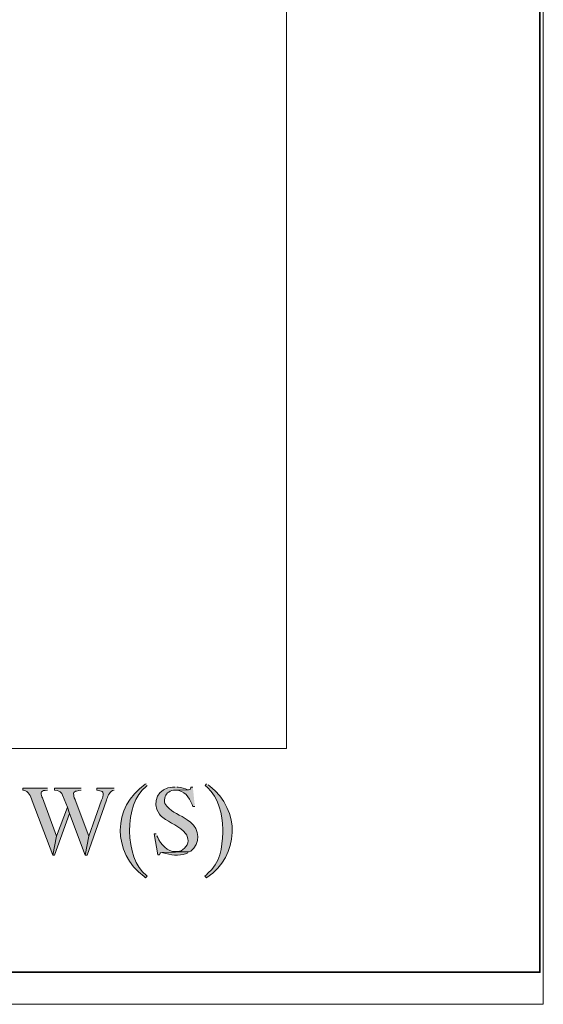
# Model space of a CAD drawing. Header units: inches. Extents: x 1352 to 2050, y -1711 to -1289.
# Tile 21 of 256: x 1620 to 1648, y -1711 to -1659. Entities that reach past the tile are written whole.
import ezdxf

# ---------------------------------------------------------------- set-up
doc = ezdxf.new("R2010")
doc.units = ezdxf.units.IN
doc.header["$MEASUREMENT"] = 0
doc.layers.add('图层 1', color=7, linetype='Continuous')

# ---------------------------------------------------------------- blocks, each defined once
blk = doc.blocks.new('block 4')
at = {"layer": '图层 1', "lineweight": 0}
blk.add_lwpolyline([(1352.197, -1289.051), (1647.55, -1289.051), (1647.55, -1711.067), (1352.197, -1711.067), (1352.197, -1289.051)], dxfattribs=at)
at = {"layer": '图层 1', "color": 250, "lineweight": 5, "true_color": 0x221814}
blk.add_lwpolyline([(1643.49, -1711.057), (1643.511, -1711.057)], dxfattribs=at)
blk = doc.blocks.new('block 5')
at = {"layer": '图层 1', "lineweight": 0}
blk.add_lwpolyline([(1352.197, -1289.051), (1647.55, -1289.051), (1647.55, -1711.067), (1352.197, -1711.067), (1352.197, -1289.051)], dxfattribs=at)
blk = doc.blocks.new('block 7')
at = {"layer": '图层 1', "lineweight": 0}
blk.add_lwpolyline([(1352.197, -1289.051), (1647.55, -1289.051), (1647.55, -1711.067), (1352.197, -1711.067), (1352.197, -1289.051)], dxfattribs=at)
at = {"layer": '图层 1', "color": 250, "lineweight": 35, "true_color": 0x221814}
blk.add_lwpolyline([(1352.374, -1289.228), (1647.374, -1289.228), (1647.374, -1709.386), (1352.374, -1709.386), (1352.374, -1289.228)], dxfattribs=at)
blk = doc.blocks.new('block 8')
at = {"layer": '图层 1', "true_color": 0x221814}
h = blk.add_hatch(color=250, dxfattribs=at)
edge = h.paths.add_edge_path()
edge.add_spline(control_points=[(1626.707, -1699.497), (1626.707, -1699.497), (1626.665, -1699.518), (1626.665, -1699.518), (1624.934, -1700.7), (1624.929, -1703.135), (1626.601, -1704.365), (1626.601, -1704.365), (1626.685, -1704.428), (1626.685, -1704.428), (1626.685, -1704.428), (1626.771, -1704.344), (1626.771, -1704.344), (1626.771, -1704.344), (1626.729, -1704.301), (1626.729, -1704.301), (1625.571, -1703.445), (1625.525, -1700.513), (1626.707, -1699.645), (1626.707, -1699.645), (1626.771, -1699.581), (1626.771, -1699.581)], knot_values=[0, 0, 0, 0, 0.352778, 0.352778, 0.352778, 0.705556, 0.705556, 0.705556, 1.058333, 1.058333, 1.058333, 1.411111, 1.411111, 1.411111, 1.763889, 1.763889, 1.763889, 2.116667, 2.116667, 2.116667, 2.469444, 2.469444, 2.469444, 2.469444], degree=3, periodic=0)
edge.add_line((1626.771, -1699.581), (1626.707, -1699.497))
h = blk.add_hatch(color=250, dxfattribs=at)
edge = h.paths.add_edge_path()
edge.add_spline(control_points=[(1628.231, -1699.666), (1628.231, -1699.666), (1628.104, -1699.666), (1628.104, -1699.666), (1627.369, -1699.691), (1626.948, -1700.467), (1627.406, -1701.084), (1627.406, -1701.084), (1627.447, -1701.147), (1627.447, -1701.147), (1627.447, -1701.147), (1627.511, -1701.211), (1627.511, -1701.211), (1627.511, -1701.211), (1627.596, -1701.274), (1627.596, -1701.274), (1627.909, -1701.517), (1628.529, -1701.776), (1628.781, -1702.099), (1628.781, -1702.099), (1628.845, -1702.184), (1628.845, -1702.184), (1628.845, -1702.184), (1628.866, -1702.269), (1628.866, -1702.269), (1629.014, -1702.552), (1628.802, -1702.871), (1628.548, -1703.01), (1628.548, -1703.01), (1628.464, -1703.031), (1628.464, -1703.031), (1628.464, -1703.031), (1628.357, -1703.053), (1628.357, -1703.053), (1628.357, -1703.053), (1628.252, -1703.053), (1628.252, -1703.053), (1628.252, -1703.053), (1628.972, -1703.073), (1628.972, -1703.073), (1628.972, -1703.073), (1629.056, -1703.031), (1629.056, -1703.031), (1629.547, -1702.654), (1629.545, -1701.864), (1629.035, -1701.507), (1629.035, -1701.507), (1628.866, -1701.38), (1628.866, -1701.38), (1628.866, -1701.38), (1628.76, -1701.317), (1628.76, -1701.317), (1628.323, -1701.042), (1627.969, -1700.957), (1627.702, -1700.534), (1627.702, -1700.534), (1627.68, -1700.449), (1627.68, -1700.449), (1627.68, -1700.449), (1627.68, -1700.343), (1627.68, -1700.343), (1627.683, -1700.084), (1627.832, -1699.942), (1628.062, -1699.856), (1628.062, -1699.856), (1628.146, -1699.835), (1628.146, -1699.835), (1628.146, -1699.835), (1628.252, -1699.835), (1628.252, -1699.835), (1628.252, -1699.835), (1628.929, -1699.814), (1628.929, -1699.814), (1628.929, -1699.814), (1628.887, -1699.814), (1628.887, -1699.814), (1628.779, -1699.748), (1628.531, -1699.688), (1628.4, -1699.666), (1628.4, -1699.666), (1628.316, -1699.666), (1628.316, -1699.666)], knot_values=[0, 0, 0, 0, 0.352778, 0.352778, 0.352778, 0.705556, 0.705556, 0.705556, 1.058333, 1.058333, 1.058333, 1.411111, 1.411111, 1.411111, 1.763889, 1.763889, 1.763889, 2.116667, 2.116667, 2.116667, 2.469444, 2.469444, 2.469444, 2.822222, 2.822222, 2.822222, 3.175, 3.175, 3.175, 3.527778, 3.527778, 3.527778, 3.880556, 3.880556, 3.880556, 4.233333, 4.233333, 4.233333, 4.586111, 4.586111, 4.586111, 4.938889, 4.938889, 4.938889, 5.291667, 5.291667, 5.291667, 5.644444, 5.644444, 5.644444, 5.997222, 5.997222, 5.997222, 6.35, 6.35, 6.35, 6.702778, 6.702778, 6.702778, 7.055556, 7.055556, 7.055556, 7.408333, 7.408333, 7.408333, 7.761111, 7.761111, 7.761111, 8.113889, 8.113889, 8.113889, 8.466667, 8.466667, 8.466667, 8.819444, 8.819444, 8.819444, 9.172222, 9.172222, 9.172222, 9.525, 9.525, 9.525, 9.525], degree=3, periodic=0)
edge.add_line((1628.316, -1699.666), (1628.231, -1699.666))
h = blk.add_hatch(color=250, dxfattribs=at)
edge = h.paths.add_edge_path()
edge.add_spline(control_points=[(1629.162, -1699.666), (1629.162, -1699.666), (1629.078, -1699.666), (1629.078, -1699.666), (1629.078, -1699.666), (1629.056, -1699.687), (1629.056, -1699.687), (1629.056, -1699.687), (1629.035, -1699.772), (1629.035, -1699.772), (1629.035, -1699.772), (1628.93, -1699.814), (1628.93, -1699.814), (1628.93, -1699.814), (1628.252, -1699.835), (1628.252, -1699.835), (1628.252, -1699.835), (1628.273, -1699.835), (1628.273, -1699.835), (1628.695, -1699.835), (1628.988, -1700.206), (1629.12, -1700.576), (1629.12, -1700.576), (1629.162, -1700.682), (1629.162, -1700.682), (1629.162, -1700.682), (1629.268, -1700.682), (1629.268, -1700.682)], knot_values=[0, 0, 0, 0, 0.352778, 0.352778, 0.352778, 0.705556, 0.705556, 0.705556, 1.058333, 1.058333, 1.058333, 1.411111, 1.411111, 1.411111, 1.763889, 1.763889, 1.763889, 2.116667, 2.116667, 2.116667, 2.469444, 2.469444, 2.469444, 2.822222, 2.822222, 2.822222, 3.175, 3.175, 3.175, 3.175], degree=3, periodic=0)
edge.add_line((1629.268, -1700.682), (1629.162, -1699.666))
h = blk.add_hatch(color=250, dxfattribs=at)
edge = h.paths.add_edge_path()
edge.add_spline(control_points=[(1629.882, -1699.497), (1629.882, -1699.497), (1629.818, -1699.581), (1629.818, -1699.581), (1629.818, -1699.581), (1629.924, -1699.687), (1629.924, -1699.687), (1630.526, -1700.239), (1630.729, -1701.097), (1630.728, -1701.888), (1630.728, -1701.888), (1630.728, -1702.058), (1630.728, -1702.058), (1630.721, -1702.828), (1630.578, -1703.681), (1629.946, -1704.195), (1629.946, -1704.195), (1629.882, -1704.28), (1629.882, -1704.28), (1629.882, -1704.28), (1629.797, -1704.344), (1629.797, -1704.344), (1629.797, -1704.344), (1629.882, -1704.428), (1629.882, -1704.428), (1629.882, -1704.428), (1629.904, -1704.407), (1629.904, -1704.407), (1631.609, -1703.292), (1631.679, -1700.856), (1630.051, -1699.623), (1630.051, -1699.623), (1629.967, -1699.56), (1629.967, -1699.56)], knot_values=[0, 0, 0, 0, 0.352778, 0.352778, 0.352778, 0.705556, 0.705556, 0.705556, 1.058333, 1.058333, 1.058333, 1.411111, 1.411111, 1.411111, 1.763889, 1.763889, 1.763889, 2.116667, 2.116667, 2.116667, 2.469444, 2.469444, 2.469444, 2.822222, 2.822222, 2.822222, 3.175, 3.175, 3.175, 3.527778, 3.527778, 3.527778, 3.880556, 3.880556, 3.880556, 3.880556], degree=3, periodic=0)
edge.add_line((1629.967, -1699.56), (1629.882, -1699.497))
h = blk.add_hatch(color=250, dxfattribs=at)
edge = h.paths.add_edge_path()
edge.add_spline(control_points=[(1621.542, -1699.729), (1621.542, -1699.729), (1620.251, -1699.729), (1620.251, -1699.729), (1620.251, -1699.729), (1620.251, -1699.835), (1620.251, -1699.835), (1620.251, -1699.835), (1620.272, -1699.835), (1620.272, -1699.835), (1620.581, -1699.892), (1620.638, -1700.125), (1620.738, -1700.385), (1620.738, -1700.385), (1621.817, -1703.243), (1621.817, -1703.243), (1621.817, -1703.243), (1622.007, -1702.248), (1622.007, -1702.248), (1622.007, -1702.248), (1621.267, -1700.237), (1621.267, -1700.237), (1621.188, -1700.075), (1621.15, -1699.821), (1621.415, -1699.856), (1621.415, -1699.856), (1621.542, -1699.835), (1621.542, -1699.835)], knot_values=[0, 0, 0, 0, 0.352778, 0.352778, 0.352778, 0.705556, 0.705556, 0.705556, 1.058333, 1.058333, 1.058333, 1.411111, 1.411111, 1.411111, 1.763889, 1.763889, 1.763889, 2.116667, 2.116667, 2.116667, 2.469444, 2.469444, 2.469444, 2.822222, 2.822222, 2.822222, 3.175, 3.175, 3.175, 3.175], degree=3, periodic=0)
edge.add_line((1621.542, -1699.835), (1621.542, -1699.729))
for points in [[(1623.299, -1699.729), (1621.902, -1699.729), (1621.902, -1699.835), (1621.923, -1699.835), (1622.051, -1699.856), (1622.135, -1699.878), (1622.199, -1699.92), (1622.22, -1699.941), (1622.283, -1700.004), (1622.325, -1700.089), (1622.58, -1700.724), (1622.685, -1701.062), (1623.511, -1703.243), (1623.702, -1702.248), (1622.982, -1700.343), (1622.982, -1700.322), (1622.939, -1700.237), (1622.918, -1700.153), (1622.918, -1700.089), (1622.897, -1700.004), (1622.918, -1699.962), (1623.003, -1699.878), (1623.066, -1699.878), (1623.173, -1699.856), (1623.299, -1699.835)], [(1622.58, -1700.724), (1622.008, -1702.248), (1621.818, -1703.243), (1621.902, -1703.243), (1622.685, -1701.063)]]:
    blk.add_hatch(color=250, dxfattribs=at).paths.add_polyline_path(points)
h = blk.add_hatch(color=250, dxfattribs=at)
edge = h.paths.add_edge_path()
edge.add_spline(control_points=[(1625.035, -1699.729), (1625.035, -1699.729), (1624.124, -1699.729), (1624.124, -1699.729), (1624.124, -1699.729), (1624.124, -1699.835), (1624.124, -1699.835), (1624.124, -1699.835), (1624.231, -1699.856), (1624.231, -1699.856), (1624.231, -1699.856), (1624.4, -1699.898), (1624.4, -1699.898), (1624.4, -1699.898), (1624.442, -1699.941), (1624.442, -1699.941), (1624.442, -1699.941), (1624.463, -1700.026), (1624.463, -1700.026), (1624.463, -1700.026), (1624.463, -1700.068), (1624.463, -1700.068), (1624.463, -1700.068), (1624.442, -1700.174), (1624.442, -1700.174), (1624.442, -1700.174), (1624.421, -1700.259), (1624.421, -1700.259), (1624.421, -1700.259), (1624.379, -1700.364), (1624.379, -1700.364), (1624.379, -1700.364), (1623.702, -1702.248), (1623.702, -1702.248), (1623.702, -1702.248), (1623.511, -1703.243), (1623.511, -1703.243), (1623.511, -1703.243), (1623.616, -1703.243), (1623.616, -1703.243), (1623.616, -1703.243), (1624.633, -1700.364), (1624.633, -1700.364), (1624.683, -1700.169), (1624.766, -1699.961), (1624.95, -1699.856), (1624.95, -1699.856), (1625.035, -1699.835), (1625.035, -1699.835)], knot_values=[0, 0, 0, 0, 0.352778, 0.352778, 0.352778, 0.705556, 0.705556, 0.705556, 1.058333, 1.058333, 1.058333, 1.411111, 1.411111, 1.411111, 1.763889, 1.763889, 1.763889, 2.116667, 2.116667, 2.116667, 2.469444, 2.469444, 2.469444, 2.822222, 2.822222, 2.822222, 3.175, 3.175, 3.175, 3.527778, 3.527778, 3.527778, 3.880556, 3.880556, 3.880556, 4.233333, 4.233333, 4.233333, 4.586111, 4.586111, 4.586111, 4.938889, 4.938889, 4.938889, 5.291667, 5.291667, 5.291667, 5.644444, 5.644444, 5.644444, 5.644444], degree=3, periodic=0)
edge.add_line((1625.035, -1699.835), (1625.035, -1699.729))
h = blk.add_hatch(color=250, dxfattribs=at)
edge = h.paths.add_edge_path()
edge.add_spline(control_points=[(1627.236, -1702.121), (1627.236, -1702.121), (1627.13, -1702.121), (1627.13, -1702.121), (1627.13, -1702.121), (1627.321, -1703.221), (1627.321, -1703.221), (1627.321, -1703.221), (1627.405, -1703.221), (1627.405, -1703.221), (1627.405, -1703.221), (1627.448, -1703.137), (1627.448, -1703.137), (1627.448, -1703.137), (1627.469, -1703.116), (1627.469, -1703.116), (1627.469, -1703.116), (1627.553, -1703.095), (1627.553, -1703.095), (1627.553, -1703.095), (1628.972, -1703.073), (1628.972, -1703.073), (1628.972, -1703.073), (1628.252, -1703.053), (1628.252, -1703.053), (1627.85, -1703.082), (1627.467, -1702.649), (1627.321, -1702.312), (1627.321, -1702.312), (1627.278, -1702.227), (1627.278, -1702.227)], knot_values=[0, 0, 0, 0, 0.352778, 0.352778, 0.352778, 0.705556, 0.705556, 0.705556, 1.058333, 1.058333, 1.058333, 1.411111, 1.411111, 1.411111, 1.763889, 1.763889, 1.763889, 2.116667, 2.116667, 2.116667, 2.469444, 2.469444, 2.469444, 2.822222, 2.822222, 2.822222, 3.175, 3.175, 3.175, 3.527778, 3.527778, 3.527778, 3.527778], degree=3, periodic=0)
edge.add_line((1627.278, -1702.227), (1627.236, -1702.121))
h = blk.add_hatch(color=250, dxfattribs=at)
edge = h.paths.add_edge_path()
edge.add_spline(control_points=[(1628.972, -1703.073), (1628.972, -1703.073), (1627.553, -1703.095), (1627.553, -1703.095), (1627.553, -1703.095), (1627.596, -1703.116), (1627.596, -1703.116), (1628.024, -1703.246), (1628.389, -1703.292), (1628.824, -1703.158), (1628.824, -1703.158), (1628.908, -1703.116), (1628.908, -1703.116)], knot_values=[0, 0, 0, 0, 0.352778, 0.352778, 0.352778, 0.705556, 0.705556, 0.705556, 1.058333, 1.058333, 1.058333, 1.411111, 1.411111, 1.411111, 1.411111], degree=3, periodic=0)
edge.add_line((1628.908, -1703.116), (1628.972, -1703.073))
at = {"layer": '图层 1', "lineweight": 0}
for points in [[(1352.197, -1289.051), (1647.55, -1289.051), (1647.55, -1711.067), (1352.197, -1711.067), (1352.197, -1289.051)], [(1623.299, -1699.729), (1621.902, -1699.729), (1621.902, -1699.835), (1621.923, -1699.835), (1622.051, -1699.856), (1622.135, -1699.878), (1622.199, -1699.92), (1622.22, -1699.941), (1622.283, -1700.004), (1622.325, -1700.089), (1622.58, -1700.724), (1622.685, -1701.062), (1623.511, -1703.243), (1623.702, -1702.248), (1622.982, -1700.343), (1622.982, -1700.322), (1622.939, -1700.237), (1622.918, -1700.153), (1622.918, -1700.089), (1622.897, -1700.004), (1622.918, -1699.962), (1623.003, -1699.878), (1623.066, -1699.878), (1623.173, -1699.856), (1623.299, -1699.835)], [(1622.58, -1700.724), (1622.008, -1702.248), (1621.818, -1703.243), (1621.902, -1703.243), (1622.685, -1701.063)]]:
    blk.add_lwpolyline(points, dxfattribs=at)
for points, knots in [([(1626.707, -1699.497), (1626.707, -1699.497), (1626.665, -1699.518), (1626.665, -1699.518), (1624.934, -1700.7), (1624.929, -1703.135), (1626.601, -1704.365), (1626.601, -1704.365), (1626.685, -1704.428), (1626.685, -1704.428), (1626.685, -1704.428), (1626.771, -1704.344), (1626.771, -1704.344), (1626.771, -1704.344), (1626.729, -1704.301), (1626.729, -1704.301), (1625.571, -1703.445), (1625.525, -1700.513), (1626.707, -1699.645), (1626.707, -1699.645), (1626.771, -1699.581), (1626.771, -1699.581)], [0, 0, 0, 0, 1, 1, 1, 2, 2, 2, 3, 3, 3, 4, 4, 4, 5, 5, 5, 6, 6, 6, 7, 7, 7, 7]), ([(1628.231, -1699.666), (1628.231, -1699.666), (1628.104, -1699.666), (1628.104, -1699.666), (1627.369, -1699.691), (1626.948, -1700.467), (1627.406, -1701.084), (1627.406, -1701.084), (1627.447, -1701.147), (1627.447, -1701.147), (1627.447, -1701.147), (1627.511, -1701.211), (1627.511, -1701.211), (1627.511, -1701.211), (1627.596, -1701.274), (1627.596, -1701.274), (1627.909, -1701.517), (1628.529, -1701.776), (1628.781, -1702.099), (1628.781, -1702.099), (1628.845, -1702.184), (1628.845, -1702.184), (1628.845, -1702.184), (1628.866, -1702.269), (1628.866, -1702.269), (1629.014, -1702.552), (1628.802, -1702.871), (1628.548, -1703.01), (1628.548, -1703.01), (1628.464, -1703.031), (1628.464, -1703.031), (1628.464, -1703.031), (1628.357, -1703.053), (1628.357, -1703.053), (1628.357, -1703.053), (1628.252, -1703.053), (1628.252, -1703.053), (1628.252, -1703.053), (1628.972, -1703.073), (1628.972, -1703.073), (1628.972, -1703.073), (1629.056, -1703.031), (1629.056, -1703.031), (1629.547, -1702.654), (1629.545, -1701.864), (1629.035, -1701.507), (1629.035, -1701.507), (1628.866, -1701.38), (1628.866, -1701.38), (1628.866, -1701.38), (1628.76, -1701.317), (1628.76, -1701.317), (1628.323, -1701.042), (1627.969, -1700.957), (1627.702, -1700.534), (1627.702, -1700.534), (1627.68, -1700.449), (1627.68, -1700.449), (1627.68, -1700.449), (1627.68, -1700.343), (1627.68, -1700.343), (1627.683, -1700.084), (1627.832, -1699.942), (1628.062, -1699.856), (1628.062, -1699.856), (1628.146, -1699.835), (1628.146, -1699.835), (1628.146, -1699.835), (1628.252, -1699.835), (1628.252, -1699.835), (1628.252, -1699.835), (1628.929, -1699.814), (1628.929, -1699.814), (1628.929, -1699.814), (1628.887, -1699.814), (1628.887, -1699.814), (1628.779, -1699.748), (1628.531, -1699.688), (1628.4, -1699.666), (1628.4, -1699.666), (1628.316, -1699.666), (1628.316, -1699.666)], [0, 0, 0, 0, 1, 1, 1, 2, 2, 2, 3, 3, 3, 4, 4, 4, 5, 5, 5, 6, 6, 6, 7, 7, 7, 8, 8, 8, 9, 9, 9, 10, 10, 10, 11, 11, 11, 12, 12, 12, 13, 13, 13, 14, 14, 14, 15, 15, 15, 16, 16, 16, 17, 17, 17, 18, 18, 18, 19, 19, 19, 20, 20, 20, 21, 21, 21, 22, 22, 22, 23, 23, 23, 24, 24, 24, 25, 25, 25, 26, 26, 26, 27, 27, 27, 27]), ([(1629.162, -1699.666), (1629.162, -1699.666), (1629.078, -1699.666), (1629.078, -1699.666), (1629.078, -1699.666), (1629.056, -1699.687), (1629.056, -1699.687), (1629.056, -1699.687), (1629.035, -1699.772), (1629.035, -1699.772), (1629.035, -1699.772), (1628.93, -1699.814), (1628.93, -1699.814), (1628.93, -1699.814), (1628.252, -1699.835), (1628.252, -1699.835), (1628.252, -1699.835), (1628.273, -1699.835), (1628.273, -1699.835), (1628.695, -1699.835), (1628.988, -1700.206), (1629.12, -1700.576), (1629.12, -1700.576), (1629.162, -1700.682), (1629.162, -1700.682), (1629.162, -1700.682), (1629.268, -1700.682), (1629.268, -1700.682)], [0, 0, 0, 0, 1, 1, 1, 2, 2, 2, 3, 3, 3, 4, 4, 4, 5, 5, 5, 6, 6, 6, 7, 7, 7, 8, 8, 8, 9, 9, 9, 9]), ([(1629.882, -1699.497), (1629.882, -1699.497), (1629.818, -1699.581), (1629.818, -1699.581), (1629.818, -1699.581), (1629.924, -1699.687), (1629.924, -1699.687), (1630.526, -1700.239), (1630.729, -1701.097), (1630.728, -1701.888), (1630.728, -1701.888), (1630.728, -1702.058), (1630.728, -1702.058), (1630.721, -1702.828), (1630.578, -1703.681), (1629.946, -1704.195), (1629.946, -1704.195), (1629.882, -1704.28), (1629.882, -1704.28), (1629.882, -1704.28), (1629.797, -1704.344), (1629.797, -1704.344), (1629.797, -1704.344), (1629.882, -1704.428), (1629.882, -1704.428), (1629.882, -1704.428), (1629.904, -1704.407), (1629.904, -1704.407), (1631.609, -1703.292), (1631.679, -1700.856), (1630.051, -1699.623), (1630.051, -1699.623), (1629.967, -1699.56), (1629.967, -1699.56)], [0, 0, 0, 0, 1, 1, 1, 2, 2, 2, 3, 3, 3, 4, 4, 4, 5, 5, 5, 6, 6, 6, 7, 7, 7, 8, 8, 8, 9, 9, 9, 10, 10, 10, 11, 11, 11, 11]), ([(1621.542, -1699.729), (1621.542, -1699.729), (1620.251, -1699.729), (1620.251, -1699.729), (1620.251, -1699.729), (1620.251, -1699.835), (1620.251, -1699.835), (1620.251, -1699.835), (1620.272, -1699.835), (1620.272, -1699.835), (1620.581, -1699.892), (1620.638, -1700.125), (1620.738, -1700.385), (1620.738, -1700.385), (1621.817, -1703.243), (1621.817, -1703.243), (1621.817, -1703.243), (1622.007, -1702.248), (1622.007, -1702.248), (1622.007, -1702.248), (1621.267, -1700.237), (1621.267, -1700.237), (1621.188, -1700.075), (1621.15, -1699.821), (1621.415, -1699.856), (1621.415, -1699.856), (1621.542, -1699.835), (1621.542, -1699.835)], [0, 0, 0, 0, 1, 1, 1, 2, 2, 2, 3, 3, 3, 4, 4, 4, 5, 5, 5, 6, 6, 6, 7, 7, 7, 8, 8, 8, 9, 9, 9, 9]), ([(1625.035, -1699.729), (1625.035, -1699.729), (1624.124, -1699.729), (1624.124, -1699.729), (1624.124, -1699.729), (1624.124, -1699.835), (1624.124, -1699.835), (1624.124, -1699.835), (1624.231, -1699.856), (1624.231, -1699.856), (1624.231, -1699.856), (1624.4, -1699.898), (1624.4, -1699.898), (1624.4, -1699.898), (1624.442, -1699.941), (1624.442, -1699.941), (1624.442, -1699.941), (1624.463, -1700.026), (1624.463, -1700.026), (1624.463, -1700.026), (1624.463, -1700.068), (1624.463, -1700.068), (1624.463, -1700.068), (1624.442, -1700.174), (1624.442, -1700.174), (1624.442, -1700.174), (1624.421, -1700.259), (1624.421, -1700.259), (1624.421, -1700.259), (1624.379, -1700.364), (1624.379, -1700.364), (1624.379, -1700.364), (1623.702, -1702.248), (1623.702, -1702.248), (1623.702, -1702.248), (1623.511, -1703.243), (1623.511, -1703.243), (1623.511, -1703.243), (1623.616, -1703.243), (1623.616, -1703.243), (1623.616, -1703.243), (1624.633, -1700.364), (1624.633, -1700.364), (1624.683, -1700.169), (1624.766, -1699.961), (1624.95, -1699.856), (1624.95, -1699.856), (1625.035, -1699.835), (1625.035, -1699.835)], [0, 0, 0, 0, 1, 1, 1, 2, 2, 2, 3, 3, 3, 4, 4, 4, 5, 5, 5, 6, 6, 6, 7, 7, 7, 8, 8, 8, 9, 9, 9, 10, 10, 10, 11, 11, 11, 12, 12, 12, 13, 13, 13, 14, 14, 14, 15, 15, 15, 16, 16, 16, 16]), ([(1627.236, -1702.121), (1627.236, -1702.121), (1627.13, -1702.121), (1627.13, -1702.121), (1627.13, -1702.121), (1627.321, -1703.221), (1627.321, -1703.221), (1627.321, -1703.221), (1627.405, -1703.221), (1627.405, -1703.221), (1627.405, -1703.221), (1627.448, -1703.137), (1627.448, -1703.137), (1627.448, -1703.137), (1627.469, -1703.116), (1627.469, -1703.116), (1627.469, -1703.116), (1627.553, -1703.095), (1627.553, -1703.095), (1627.553, -1703.095), (1628.972, -1703.073), (1628.972, -1703.073), (1628.972, -1703.073), (1628.252, -1703.053), (1628.252, -1703.053), (1627.85, -1703.082), (1627.467, -1702.649), (1627.321, -1702.312), (1627.321, -1702.312), (1627.278, -1702.227), (1627.278, -1702.227)], [0, 0, 0, 0, 1, 1, 1, 2, 2, 2, 3, 3, 3, 4, 4, 4, 5, 5, 5, 6, 6, 6, 7, 7, 7, 8, 8, 8, 9, 9, 9, 10, 10, 10, 10]), ([(1628.972, -1703.073), (1628.972, -1703.073), (1627.553, -1703.095), (1627.553, -1703.095), (1627.553, -1703.095), (1627.596, -1703.116), (1627.596, -1703.116), (1628.024, -1703.246), (1628.389, -1703.292), (1628.824, -1703.158), (1628.824, -1703.158), (1628.908, -1703.116), (1628.908, -1703.116)], [0, 0, 0, 0, 1, 1, 1, 2, 2, 2, 3, 3, 3, 4, 4, 4, 4])]:
    blk.add_open_spline(points, degree=3, knots=knots, dxfattribs=at)
blk = doc.blocks.new('block 3')
at = {"layer": '图层 1', "lineweight": 0}
blk.add_lwpolyline([(1352.197, -1289.05), (1647.55, -1289.05), (1647.55, -1711.067), (1352.197, -1711.067), (1352.197, -1289.05)], dxfattribs=at)
at = {"layer": '图层 1', "color": 250, "lineweight": 18, "true_color": 0x221814}
for points in [[(1634.072, -1697.637), (1634.072, -1323.39), (1370.149, -1323.39)], [(1370.149, -1697.637), (1634.072, -1697.637)]]:
    blk.add_lwpolyline(points, dxfattribs=at)
at = {"layer": '图层 1'}
for name in ['block 4', 'block 5', 'block 7', 'block 8']:
    blk.add_blockref(name, (0, 0), dxfattribs=at)
blk = doc.blocks.new('block 2')
at = {"layer": '图层 1'}
blk.add_blockref('block 3', (0, 0), dxfattribs=at)

msp = doc.modelspace()

# ---------------------------------------------------------------- block references
at = {"layer": '图层 1'}
msp.add_blockref('block 2', (0, 0), dxfattribs=at)

doc.saveas('drawing.dxf')
